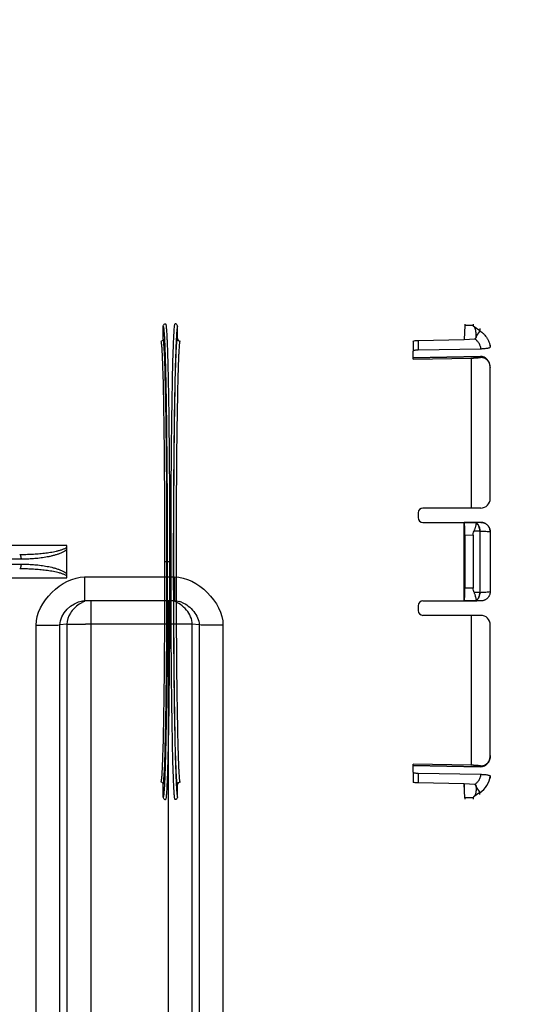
# Model space of a CAD drawing. Header units: millimetres. Extents: x 0 to 297, y 0 to 210.
# Tile 59 of 256: x 148.117 to 148.644, y 90.896 to 91.92. Entities that reach past the tile are written whole.
import ezdxf

# ---------------------------------------------------------------- set-up
doc = ezdxf.new("R2010")
doc.units = ezdxf.units.MM
doc.header["$LTSCALE"] = 16.335
doc.layers.get('0').update_dxf_attribs({"linetype": 'CONTINUOUS'})
doc.layers.add('01_GLOBAL', color=7, linetype='CONTINUOUS')
doc.layers.add('INTFCLR_144815', color=7, linetype='CONTINUOUS')

msp = doc.modelspace()

# ---------------------------------------------------------------- linework, layer by layer
at = {"color": 9, "linetype": 'Continuous'}
for p, q in [((148.1841, 91.3404), (148.1841, 91.3156)), ((148.1841, 91.3404), (148.2775, 91.3404)), ((148.2775, 91.3404), (148.2775, 91.3156)), ((148.1841, 91.315), (148.1812, 91.3137)), ((148.1904, 91.3156), (148.1904, 90.2412)), ((148.2712, 90.2412), (148.2712, 91.3156)), ((148.2798, 91.3155), (148.2826, 91.3149)), ((148.1337, 90.2433), (148.1337, 91.2904)), ((148.1656, 91.2912), (148.1585, 91.2906)), ((148.1585, 90.2439), (148.1585, 91.2906)), ((148.1656, 91.2912), (148.1656, 90.2435)), ((148.2712, 91.2915), (148.1904, 91.2915)), ((148.296, 90.2435), (148.296, 91.2912)), ((148.3031, 91.2906), (148.296, 91.2912)), ((148.3031, 91.2906), (148.3031, 90.2439)), ((148.3279, 91.2904), (148.3279, 90.2433))]:
    msp.add_line(p, q, dxfattribs=at)
at = {"color": 7, "linetype": 'Continuous'}
for p, q in [((148.1818, 91.3155), (148.1841, 91.3156)), ((148.2775, 91.3156), (148.1841, 91.3156)), ((148.2775, 91.3156), (148.2798, 91.3155))]:
    msp.add_line(p, q, dxfattribs=at)
msp.add_circle((148.2308, 92.1165), 1.9, dxfattribs=at)
at = {"color": 9, "linetype": 'Continuous'}
for centre, radius, start, end in [((148.2308, 92.1165), 1.8756, 182.9675, 267.0325), ((148.2308, 92.1165), 1.8756, 272.9675, 357.0325), ((148.194, 91.2888), 0.028, 117.3371, 123.7932), ((148.2761, 91.2922), 0.0236, 68.0993, 74.1592), ((148.1905, 89.6661), 1.6254, 90.0033, 90.192), ((148.2711, 89.6641), 1.6274, 89.8052, 89.9966)]:
    msp.add_arc(centre, radius, start, end, dxfattribs=at)
for points in [[(148.1337, 91.2904), (148.1337, 91.314), (148.1604, 91.3404), (148.1841, 91.3404)], [(148.2775, 91.3404), (148.3012, 91.3404), (148.3279, 91.314), (148.3279, 91.2904)], [(148.1585, 91.2906), (148.1585, 91.302), (148.1706, 91.314), (148.1818, 91.3155)]]:
    msp.add_open_spline(points, degree=3, dxfattribs=at)
for points, knots in [([(148.1784, 91.3121), (148.1748, 91.3097), (148.1688, 91.3036), (148.1656, 91.2953), (148.1656, 91.2912)], [0, 0, 0, 0, 0.518483, 1, 1, 1, 1]), ([(148.296, 91.2912), (148.296, 91.2966), (148.2908, 91.3072), (148.2815, 91.3139), (148.2762, 91.3155)], [0, 0, 0, 0, 0.49066, 1, 1, 1, 1]), ([(148.2849, 91.3141), (148.2898, 91.3121), (148.2983, 91.3056), (148.3031, 91.2956), (148.3031, 91.2906)], [0, 0, 0, 0, 0.515266, 1, 1, 1, 1]), ([(148.1337, 91.2904), (148.1391, 91.2904), (148.1473, 91.2905), (148.1556, 91.2903), (148.1585, 91.2906)], [0, 0, 0, 0, 0.645929, 1, 1, 1, 1]), ([(148.1656, 91.2912), (148.1678, 91.2914), (148.1743, 91.2913), (148.1807, 91.2915), (148.185, 91.2915)], [0, 0, 0, 0, 0.341627, 1, 1, 1, 1]), ([(148.296, 91.2912), (148.2938, 91.2914), (148.2874, 91.2913), (148.2809, 91.2915), (148.2767, 91.2915)], [0, 0, 0, 0, 0.341467, 1, 1, 1, 1]), ([(148.3279, 91.2904), (148.3226, 91.2904), (148.3143, 91.2905), (148.306, 91.2903), (148.3031, 91.2906)], [0, 0, 0, 0, 0.645929, 1, 1, 1, 1])]:
    msp.add_open_spline(points, degree=3, knots=knots, dxfattribs=at)
at = {"layer": '01_GLOBAL', "color": 7, "linetype": 'Continuous'}
msp.add_circle((148.2308, 92.1165), 1.925, dxfattribs=at)
at = {"layer": 'INTFCLR_144815', "color": 6, "linetype": 'Continuous'}
for p, q in [((148.2657, 91.5878), (148.2657, 91.6011)), ((148.2807, 91.5882), (148.2807, 91.6011)), ((148.5793, 91.6018), (148.5785, 91.5873)), ((148.5793, 91.6033), (148.5793, 91.6018)), ((148.5879, 91.6033), (148.5879, 91.6018)), ((148.5307, 91.5864), (148.5785, 91.5873)), ((148.5785, 91.5908), (148.5785, 91.5873)), ((148.5785, 91.5873), (148.5896, 91.5881)), ((148.5958, 91.5774), (148.5307, 91.5763)), ((148.6057, 91.5813), (148.6057, 91.5792)), ((148.5257, 91.5668), (148.5257, 91.5752)), ((148.5257, 91.5683), (148.5955, 91.5697)), ((148.5955, 91.5697), (148.5257, 91.5683)), ((148.5257, 91.5668), (148.5857, 91.568)), ((148.5857, 91.568), (148.5857, 91.4121)), ((148.6057, 91.4221), (148.6057, 91.5578)), ((148.5307, 91.4071), (148.5307, 91.4021)), ((148.5957, 91.4121), (148.5357, 91.4121)), ((148.5357, 91.3971), (148.5903, 91.3971)), ((148.5917, 91.3971), (148.5785, 91.397)), ((148.5785, 91.3156), (148.5785, 91.397)), ((148.5914, 91.3965), (148.5913, 91.3964)), ((148.5914, 91.3967), (148.5914, 91.3966)), ((148.5793, 91.3837), (148.5793, 91.3289)), ((148.5879, 91.3838), (148.5879, 91.3289)), ((148.6057, 91.3873), (148.6057, 91.3253)), ((148.1657, 91.3396), (148.1657, 91.3731)), ((148.5357, 91.3155), (148.5903, 91.3155)), ((148.5917, 91.3156), (148.5785, 91.3156)), ((148.5913, 91.3162), (148.5914, 91.3161)), ((148.5914, 91.316), (148.5914, 91.3158)), ((148.5307, 91.3105), (148.5307, 91.3055)), ((148.5957, 91.3005), (148.5357, 91.3005)), ((148.5857, 91.3005), (148.5857, 91.1447)), ((148.6057, 91.1548), (148.6057, 91.2905)), ((148.5257, 91.1374), (148.5257, 91.1459)), ((148.5857, 91.1447), (148.5257, 91.1459)), ((148.5955, 91.1429), (148.5257, 91.1443)), ((148.5257, 91.1443), (148.5955, 91.1429)), ((148.5307, 91.1364), (148.5958, 91.1352)), ((148.6057, 91.1335), (148.6057, 91.1313)), ((148.2657, 91.1116), (148.2657, 91.1248)), ((148.2807, 91.1116), (148.2807, 91.1245)), ((148.5785, 91.1254), (148.5307, 91.1262)), ((148.5785, 91.1254), (148.5785, 91.1218)), ((148.5793, 91.1109), (148.5785, 91.1254)), ((148.5896, 91.1246), (148.5785, 91.1254)), ((148.5793, 91.1109), (148.5793, 91.1093)), ((148.5879, 91.1109), (148.5879, 91.1093))]:
    msp.add_line(p, q, dxfattribs=at)
at = {"layer": 'INTFCLR_144815', "color": 9, "linetype": 'Continuous'}
for p, q in [((148.5879, 91.6018), (148.5793, 91.6018)), ((148.5949, 91.5965), (148.5888, 91.6006)), ((148.5949, 91.5986), (148.5949, 91.5965)), ((148.5949, 91.5965), (148.591, 91.5907)), ((148.5257, 91.5854), (148.5257, 91.5752)), ((148.5307, 91.5864), (148.5307, 91.5763)), ((148.5955, 91.5697), (148.5955, 91.5686)), ((148.6057, 91.5582), (148.6057, 91.5578)), ((148.5958, 91.3971), (148.5903, 91.3971)), ((148.5879, 91.3838), (148.5793, 91.3837)), ((148.5949, 91.3882), (148.5889, 91.3882)), ((148.5949, 91.3882), (148.5949, 91.3244)), ((148.1657, 91.3731), (147.8328, 91.3731)), ((148.118, 91.3588), (147.8311, 91.3588)), ((147.8311, 91.3538), (148.118, 91.3538)), ((148.2697, 91.3563), (148.2672, 91.3563)), ((148.2724, 91.3563), (148.2699, 91.3563)), ((147.8377, 91.3396), (148.1657, 91.3396)), ((148.5879, 91.3289), (148.5793, 91.3289)), ((148.5949, 91.3244), (148.5889, 91.3244)), ((148.5958, 91.3155), (148.5903, 91.3155)), ((148.6057, 91.1548), (148.6057, 91.1544)), ((148.5257, 91.1374), (148.5257, 91.1272)), ((148.5955, 91.144), (148.5955, 91.1429)), ((148.5307, 91.1364), (148.5307, 91.1262)), ((148.591, 91.1219), (148.5949, 91.1162)), ((148.5879, 91.1109), (148.5793, 91.1109)), ((148.5949, 91.1162), (148.5888, 91.112)), ((148.5949, 91.1141), (148.5949, 91.1162))]:
    msp.add_line(p, q, dxfattribs=at)
at = {"layer": 'INTFCLR_144815', "color": 6, "linetype": 'Continuous'}
for points in [[(148.5914, 91.3969), (148.5915, 91.3969), (148.5915, 91.3969), (148.5915, 91.3969), (148.5915, 91.397), (148.5915, 91.397), (148.5915, 91.397), (148.5915, 91.397), (148.5915, 91.397), (148.5915, 91.397), (148.5916, 91.3971), (148.5916, 91.3971), (148.5916, 91.3971), (148.5916, 91.3971), (148.5917, 91.3971), (148.5917, 91.3971)], [(148.5914, 91.3969), (148.5914, 91.3968), (148.5914, 91.3968)], [(148.5914, 91.3965), (148.5914, 91.3966), (148.5914, 91.3966), (148.5914, 91.3968)], [(148.5914, 91.316), (148.5914, 91.316), (148.5914, 91.3161), (148.5914, 91.3161)], [(148.5917, 91.3156), (148.5917, 91.3156), (148.5916, 91.3156), (148.5916, 91.3156), (148.5916, 91.3156), (148.5916, 91.3156), (148.5915, 91.3156), (148.5915, 91.3156), (148.5915, 91.3156), (148.5915, 91.3156), (148.5915, 91.3157), (148.5915, 91.3157), (148.5915, 91.3157), (148.5915, 91.3157), (148.5915, 91.3158), (148.5914, 91.3158)], [(148.5914, 91.3158), (148.5914, 91.3158), (148.5914, 91.3158)]]:
    msp.add_lwpolyline(points, dxfattribs=at)
for centre, radius, start, end in [((148.2832, 91.5882), 0.0025, 180.0409, 270.9679), ((148.4398, 93.8224), 2.2592, 273.7011, 273.9506), ((148.445, 93.7454), 2.182, 273.6967, 273.955), ((148.5957, 91.4221), 0.01, 270, 360), ((148.5357, 91.4071), 0.005, 90, 180), ((148.5357, 91.4021), 0.005, 180, 270), ((148.5904, 91.3761), 0.021, 86.3643, 90.0737), ((148.5357, 91.3105), 0.005, 90, 180), ((148.5904, 91.3365), 0.021, 269.9263, 273.6357), ((148.5357, 91.3055), 0.005, 180, 270), ((148.5957, 91.2905), 0.01, 0, 90), ((148.4398, 88.8902), 2.2592, 86.0494, 86.2989), ((148.445, 88.9673), 2.182, 86.045, 86.3033), ((148.2832, 91.1245), 0.0025, 89.0308, 179.9594)]:
    msp.add_arc(centre, radius, start, end, dxfattribs=at)
at = {"layer": 'INTFCLR_144815', "color": 9, "linetype": 'Continuous'}
msp.add_arc((148.5808, 91.1369), 0.0251, 304.0767, 352.0917, dxfattribs=at)
at = {"layer": 'INTFCLR_144815', "color": 6, "linetype": 'Continuous'}
for points, knots in [([(148.2657, 91.6011), (148.2657, 91.6015), (148.2659, 91.6023), (148.2667, 91.6033), (148.2677, 91.6036), (148.2682, 91.6036)], [0, 0, 0, 0, 0.296858, 0.625006, 1, 1, 1, 1]), ([(148.2807, 91.6011), (148.2807, 91.6015), (148.2805, 91.6023), (148.2796, 91.6033), (148.2786, 91.6036), (148.2782, 91.6036)], [0, 0, 0, 0, 0.297349, 0.62528, 1, 1, 1, 1]), ([(148.591, 91.5907), (148.591, 91.5912), (148.591, 91.592), (148.591, 91.5932), (148.5909, 91.5945), (148.5908, 91.5956), (148.5906, 91.597), (148.5901, 91.5988), (148.5894, 91.6001), (148.5888, 91.6006)], [0, 0, 0, 0, 0.11913, 0.242117, 0.361433, 0.47487, 0.581134, 0.769955, 1, 1, 1, 1]), ([(148.2657, 91.5878), (148.2657, 91.5875), (148.2655, 91.5867), (148.2646, 91.5857), (148.2637, 91.5854), (148.2632, 91.5853)], [0, 0, 0, 0, 0.303212, 0.596152, 1, 1, 1, 1]), ([(148.591, 91.5907), (148.591, 91.5903), (148.5909, 91.5894), (148.5903, 91.5881), (148.5896, 91.5881)], [0, 0, 0, 0, 0.381012, 1, 1, 1, 1]), ([(148.5896, 91.5881), (148.59, 91.5881), (148.591, 91.5889), (148.5909, 91.5901), (148.591, 91.5907)], [0, 0, 0, 0, 0.362435, 1, 1, 1, 1]), ([(148.5257, 91.5854), (148.5257, 91.5858), (148.527, 91.5861), (148.528, 91.5863), (148.5294, 91.5864), (148.5302, 91.5864), (148.5307, 91.5864)], [0, 0, 0, 0, 0.23338, 0.521138, 0.753305, 1, 1, 1, 1]), ([(148.6057, 91.5792), (148.6057, 91.5788), (148.6046, 91.5785), (148.6034, 91.5782), (148.6018, 91.5779), (148.6, 91.5777), (148.5983, 91.5775), (148.5969, 91.5775), (148.5962, 91.5774), (148.5958, 91.5774)], [0, 0, 0, 0, 0.116417, 0.236857, 0.393428, 0.578653, 0.784006, 0.891261, 1, 1, 1, 1]), ([(148.5307, 91.5763), (148.5302, 91.5763), (148.5294, 91.5762), (148.528, 91.5761), (148.5269, 91.5759), (148.5257, 91.5756), (148.5257, 91.5752)], [0, 0, 0, 0, 0.246331, 0.477581, 0.764501, 1, 1, 1, 1]), ([(148.6057, 91.5582), (148.6057, 91.5589), (148.6056, 91.56), (148.6052, 91.5616), (148.6048, 91.563), (148.6042, 91.5642), (148.6036, 91.5652), (148.6028, 91.5662), (148.6019, 91.5672), (148.6007, 91.5681), (148.5996, 91.5688), (148.5984, 91.5693), (148.5971, 91.5696), (148.5961, 91.5697), (148.5955, 91.5697)], [0, 0, 0, 0, 0.113853, 0.20283, 0.287148, 0.367052, 0.430499, 0.498684, 0.586879, 0.674955, 0.753252, 0.824877, 0.890432, 1, 1, 1, 1]), ([(148.6057, 91.5578), (148.6057, 91.5585), (148.6056, 91.5597), (148.6052, 91.5614), (148.6046, 91.5629), (148.6039, 91.5641), (148.6031, 91.5652), (148.6023, 91.5662), (148.6013, 91.567), (148.6003, 91.5676), (148.5992, 91.5681), (148.5981, 91.5684), (148.5968, 91.5686), (148.5959, 91.5686), (148.5955, 91.5686)], [0, 0, 0, 0, 0.113886, 0.221165, 0.31756, 0.401306, 0.472638, 0.559862, 0.629399, 0.704531, 0.769136, 0.846832, 0.915602, 1, 1, 1, 1]), ([(148.5793, 91.3837), (148.5793, 91.3842), (148.5793, 91.3852), (148.5793, 91.3867), (148.5793, 91.3881), (148.5793, 91.3895), (148.5792, 91.3908), (148.5792, 91.392), (148.5791, 91.3934), (148.5788, 91.3949), (148.5791, 91.3968), (148.5785, 91.397)], [0, 0, 0, 0, 0.112917, 0.223407, 0.330198, 0.432337, 0.52874, 0.618354, 0.700187, 0.837642, 1, 1, 1, 1]), ([(148.5889, 91.3882), (148.5891, 91.3886), (148.5894, 91.3894), (148.5898, 91.3906), (148.5902, 91.3917), (148.5906, 91.393), (148.591, 91.3945), (148.5912, 91.3958), (148.5913, 91.3964)], [0, 0, 0, 0, 0.152915, 0.298873, 0.436385, 0.56416, 0.761551, 1, 1, 1, 1]), ([(148.6057, 91.3873), (148.6057, 91.3877), (148.6056, 91.3884), (148.6054, 91.3895), (148.6051, 91.3906), (148.6047, 91.3916), (148.6042, 91.3926), (148.6035, 91.3935), (148.6028, 91.3943), (148.602, 91.395), (148.6011, 91.3957), (148.6001, 91.3962), (148.5991, 91.3966), (148.598, 91.3969), (148.5969, 91.3971), (148.5962, 91.3971), (148.5958, 91.3971)], [0, 0, 0, 0, 0.07197, 0.143873, 0.215652, 0.287247, 0.358702, 0.43002, 0.501311, 0.572477, 0.643609, 0.714724, 0.785914, 0.857153, 0.928495, 1, 1, 1, 1]), ([(148.5958, 91.3971), (148.5962, 91.3971), (148.5969, 91.3971), (148.598, 91.3969), (148.5991, 91.3966), (148.6001, 91.3962), (148.6011, 91.3957), (148.602, 91.395), (148.6028, 91.3943), (148.6035, 91.3935), (148.6042, 91.3926), (148.6047, 91.3916), (148.6051, 91.3906), (148.6054, 91.3895), (148.6056, 91.3884), (148.6057, 91.3877), (148.6057, 91.3873)], [0, 0, 0, 0, 0.071734, 0.143316, 0.214699, 0.285905, 0.356993, 0.428093, 0.499205, 0.570416, 0.641648, 0.71305, 0.784613, 0.856317, 0.928109, 1, 1, 1, 1]), ([(148.5879, 91.3838), (148.5879, 91.3843), (148.588, 91.3859), (148.5885, 91.3874), (148.5889, 91.3882)], [0, 0, 0, 0, 0.389845, 1, 1, 1, 1]), ([(148.5785, 91.3156), (148.5789, 91.3158), (148.5788, 91.3172), (148.5791, 91.3187), (148.5791, 91.3204), (148.5792, 91.3219), (148.5793, 91.3232), (148.5793, 91.3245), (148.5793, 91.326), (148.5793, 91.3274), (148.5793, 91.3284), (148.5793, 91.3289)], [0, 0, 0, 0, 0.108474, 0.226473, 0.381581, 0.471155, 0.567602, 0.66976, 0.776607, 0.887115, 1, 1, 1, 1]), ([(148.5889, 91.3244), (148.5886, 91.325), (148.5881, 91.3265), (148.5879, 91.328), (148.5879, 91.3289)], [0, 0, 0, 0, 0.415984, 1, 1, 1, 1]), ([(148.5913, 91.3162), (148.5912, 91.3167), (148.5911, 91.3176), (148.5907, 91.3192), (148.5903, 91.3207), (148.5898, 91.3221), (148.5894, 91.3233), (148.5891, 91.324), (148.5889, 91.3244)], [0, 0, 0, 0, 0.171353, 0.32821, 0.566337, 0.702862, 0.84782, 1, 1, 1, 1]), ([(148.6057, 91.3253), (148.6057, 91.325), (148.6056, 91.3242), (148.6054, 91.3231), (148.6051, 91.3221), (148.6047, 91.321), (148.6042, 91.3201), (148.6035, 91.3192), (148.6028, 91.3183), (148.602, 91.3176), (148.6011, 91.317), (148.6001, 91.3165), (148.5991, 91.316), (148.598, 91.3157), (148.5969, 91.3156), (148.5962, 91.3155), (148.5958, 91.3155)], [0, 0, 0, 0, 0.07197, 0.143873, 0.215652, 0.287247, 0.358702, 0.43002, 0.501311, 0.572477, 0.643609, 0.714724, 0.785914, 0.857153, 0.928495, 1, 1, 1, 1]), ([(148.5955, 91.144), (148.5958, 91.144), (148.5966, 91.144), (148.5978, 91.1442), (148.599, 91.1445), (148.6002, 91.145), (148.6013, 91.1457), (148.6023, 91.1465), (148.6031, 91.1474), (148.6039, 91.1485), (148.6046, 91.1497), (148.6052, 91.1512), (148.6056, 91.1529), (148.6057, 91.1542), (148.6057, 91.1548)], [0, 0, 0, 0, 0.065109, 0.136802, 0.215369, 0.295356, 0.370485, 0.440036, 0.527396, 0.59879, 0.682594, 0.779038, 0.886222, 1, 1, 1, 1]), ([(148.6057, 91.1544), (148.6057, 91.1537), (148.6056, 91.1523), (148.605, 91.1503), (148.6042, 91.1485), (148.6032, 91.1469), (148.6021, 91.1457), (148.6011, 91.1448), (148.6001, 91.1441), (148.599, 91.1436), (148.5979, 91.1432), (148.5967, 91.143), (148.5959, 91.1429), (148.5955, 91.1429)], [0, 0, 0, 0, 0.119723, 0.243265, 0.365447, 0.478384, 0.57156, 0.648204, 0.712762, 0.792216, 0.85502, 0.920396, 1, 1, 1, 1]), ([(148.5257, 91.1374), (148.5257, 91.137), (148.5269, 91.1368), (148.5281, 91.1365), (148.5294, 91.1364), (148.5302, 91.1364), (148.5307, 91.1364)], [0, 0, 0, 0, 0.235606, 0.522898, 0.754291, 1, 1, 1, 1]), ([(148.2657, 91.1248), (148.2657, 91.1252), (148.2655, 91.126), (148.2646, 91.127), (148.2637, 91.1273), (148.2632, 91.1273)], [0, 0, 0, 0, 0.303212, 0.596152, 1, 1, 1, 1]), ([(148.5307, 91.1262), (148.5302, 91.1262), (148.5294, 91.1263), (148.528, 91.1264), (148.527, 91.1266), (148.5257, 91.1268), (148.5257, 91.1272)], [0, 0, 0, 0, 0.247286, 0.479305, 0.766721, 1, 1, 1, 1]), ([(148.5958, 91.1352), (148.5962, 91.1352), (148.5969, 91.1352), (148.598, 91.1351), (148.5994, 91.135), (148.601, 91.1349), (148.6027, 91.1346), (148.6041, 91.1342), (148.6057, 91.134), (148.6057, 91.1335)], [0, 0, 0, 0, 0.109255, 0.217027, 0.321973, 0.518614, 0.69056, 0.829828, 1, 1, 1, 1]), ([(148.591, 91.1219), (148.591, 91.1215), (148.591, 91.1207), (148.591, 91.1194), (148.5909, 91.1182), (148.5908, 91.117), (148.5906, 91.1156), (148.5901, 91.1139), (148.5894, 91.1126), (148.5888, 91.112)], [0, 0, 0, 0, 0.11913, 0.242117, 0.361433, 0.47487, 0.581134, 0.769955, 1, 1, 1, 1]), ([(148.5896, 91.1246), (148.59, 91.1246), (148.591, 91.1238), (148.5909, 91.1226), (148.591, 91.1219)], [0, 0, 0, 0, 0.362435, 1, 1, 1, 1]), ([(148.591, 91.1219), (148.591, 91.1223), (148.5909, 91.1233), (148.5903, 91.1246), (148.5896, 91.1246)], [0, 0, 0, 0, 0.381012, 1, 1, 1, 1]), ([(148.2657, 91.1116), (148.2657, 91.1112), (148.2659, 91.1104), (148.2667, 91.1093), (148.2677, 91.1091), (148.2682, 91.1091)], [0, 0, 0, 0, 0.296858, 0.625006, 1, 1, 1, 1]), ([(148.2807, 91.1116), (148.2807, 91.1112), (148.2805, 91.1104), (148.2796, 91.1093), (148.2786, 91.1091), (148.2782, 91.1091)], [0, 0, 0, 0, 0.297349, 0.625279, 1, 1, 1, 1])]:
    msp.add_open_spline(points, degree=3, knots=knots, dxfattribs=at)
at = {"layer": 'INTFCLR_144815', "color": 9, "linetype": 'Continuous'}
for points, knots in [([(148.2657, 91.6011), (148.2658, 91.6011), (148.2659, 91.6006), (148.2661, 91.5999), (148.2663, 91.5985), (148.2665, 91.5966), (148.2667, 91.594), (148.2669, 91.5909), (148.2671, 91.5872), (148.2674, 91.5812), (148.2677, 91.5722), (148.268, 91.56), (148.2684, 91.5457), (148.2687, 91.5297), (148.269, 91.5119), (148.2692, 91.4926), (148.2694, 91.472), (148.2696, 91.4502), (148.2698, 91.4276), (148.2699, 91.4042), (148.2699, 91.3804), (148.2699, 91.3644), (148.2699, 91.3563)], [0, 0, 0, 0, 0.00137, 0.004773, 0.010338, 0.018073, 0.028522, 0.041332, 0.056475, 0.073915, 0.115513, 0.165726, 0.224065, 0.289965, 0.362783, 0.44181, 0.526277, 0.61536, 0.708191, 0.803866, 0.901453, 1, 1, 1, 1]), ([(148.2682, 91.6036), (148.2683, 91.6036), (148.2684, 91.6031), (148.2686, 91.6024), (148.2688, 91.6009), (148.269, 91.599), (148.2692, 91.5965), (148.2694, 91.5933), (148.2696, 91.5896), (148.2699, 91.5835), (148.2702, 91.5744), (148.2705, 91.5621), (148.2709, 91.5477), (148.2712, 91.5314), (148.2715, 91.5135), (148.2717, 91.494), (148.2719, 91.4732), (148.2721, 91.4512), (148.2723, 91.4283), (148.2724, 91.4047), (148.2724, 91.3806), (148.2724, 91.3645), (148.2724, 91.3563)], [0, 0, 0, 0, 0.001369, 0.004773, 0.010334, 0.018062, 0.02851, 0.04132, 0.056463, 0.073902, 0.115501, 0.165714, 0.224054, 0.289954, 0.362773, 0.441801, 0.526269, 0.615354, 0.708186, 0.803863, 0.901451, 1, 1, 1, 1]), ([(148.2782, 91.1091), (148.2781, 91.1091), (148.2779, 91.1095), (148.2777, 91.1102), (148.2776, 91.1115), (148.2774, 91.1133), (148.2772, 91.1157), (148.277, 91.1188), (148.2768, 91.1225), (148.2765, 91.1285), (148.2762, 91.1375), (148.2758, 91.1498), (148.2755, 91.1642), (148.2752, 91.1804), (148.2749, 91.1984), (148.2746, 91.2179), (148.2744, 91.2389), (148.2742, 91.2609), (148.2741, 91.2839), (148.274, 91.3077), (148.2739, 91.3319), (148.2739, 91.3563), (148.2739, 91.3808), (148.274, 91.405), (148.2741, 91.4287), (148.2742, 91.4517), (148.2744, 91.4738), (148.2746, 91.4947), (148.2749, 91.5143), (148.2752, 91.5322), (148.2755, 91.5485), (148.2758, 91.5629), (148.2762, 91.5752), (148.2765, 91.5841), (148.2768, 91.5902), (148.277, 91.5938), (148.2772, 91.5969), (148.2774, 91.5994), (148.2776, 91.6012), (148.2777, 91.6025), (148.2779, 91.6031), (148.2781, 91.6036), (148.2782, 91.6036)], [0, 0, 0, 0, 0.000636, 0.002196, 0.004741, 0.008276, 0.013336, 0.019592, 0.027031, 0.035635, 0.056253, 0.081245, 0.110364, 0.143325, 0.179803, 0.219439, 0.261841, 0.306591, 0.353249, 0.401355, 0.450433, 0.5, 0.549567, 0.598645, 0.646751, 0.693409, 0.738159, 0.780561, 0.820197, 0.856675, 0.889636, 0.918755, 0.943747, 0.964365, 0.972969, 0.980408, 0.986664, 0.991724, 0.995259, 0.997804, 0.999364, 1, 1, 1, 1]), ([(148.2807, 91.6011), (148.2806, 91.6011), (148.2804, 91.6006), (148.2802, 91.6), (148.2801, 91.5987), (148.2799, 91.5969), (148.2797, 91.5945), (148.2795, 91.5914), (148.2793, 91.5878), (148.279, 91.5818), (148.2787, 91.573), (148.2783, 91.5608), (148.278, 91.5466), (148.2777, 91.5305), (148.2774, 91.5127), (148.2771, 91.4933), (148.2769, 91.4726), (148.2767, 91.4508), (148.2766, 91.428), (148.2765, 91.4045), (148.2764, 91.3805), (148.2764, 91.3563), (148.2764, 91.3321), (148.2765, 91.3082), (148.2766, 91.2847), (148.2767, 91.2619), (148.2769, 91.24), (148.2771, 91.2193), (148.2774, 91.2), (148.2777, 91.1822), (148.278, 91.1661), (148.2783, 91.1519), (148.2787, 91.1397), (148.279, 91.1308), (148.2793, 91.1249), (148.2795, 91.1212), (148.2797, 91.1182), (148.2799, 91.1157), (148.2801, 91.114), (148.2802, 91.1127), (148.2804, 91.112), (148.2806, 91.1116), (148.2807, 91.1116)], [0, 0, 0, 0, 0.000636, 0.002196, 0.004743, 0.008282, 0.013342, 0.019598, 0.027037, 0.035641, 0.056259, 0.081251, 0.11037, 0.143331, 0.179808, 0.219443, 0.261844, 0.306594, 0.353252, 0.401356, 0.450434, 0.5, 0.549566, 0.598644, 0.646748, 0.693406, 0.738156, 0.780557, 0.820192, 0.85667, 0.88963, 0.918749, 0.943741, 0.964359, 0.972963, 0.980402, 0.986658, 0.991718, 0.995257, 0.997804, 0.999364, 1, 1, 1, 1]), ([(148.2697, 91.3563), (148.2697, 91.3639), (148.2697, 91.3791), (148.2696, 91.4016), (148.2695, 91.4237), (148.2694, 91.4452), (148.2692, 91.4657), (148.269, 91.4852), (148.2688, 91.5035), (148.2685, 91.5203), (148.2682, 91.5355), (148.2679, 91.549), (148.2676, 91.5606), (148.2673, 91.569), (148.267, 91.5747), (148.2668, 91.5782), (148.2666, 91.5812), (148.2664, 91.5836), (148.2663, 91.5854), (148.2661, 91.5867), (148.2659, 91.5874), (148.2658, 91.5878), (148.2657, 91.5878)], [0, 0, 0, 0, 0.098555, 0.196149, 0.291832, 0.38467, 0.473759, 0.55823, 0.637261, 0.71008, 0.77598, 0.834319, 0.884528, 0.926122, 0.943559, 0.958698, 0.971504, 0.981949, 0.989672, 0.99523, 0.99863, 1, 1, 1, 1]), ([(148.2807, 91.1245), (148.2806, 91.1245), (148.2804, 91.1249), (148.2803, 91.1255), (148.2801, 91.1267), (148.2799, 91.1284), (148.2797, 91.1307), (148.2795, 91.1336), (148.2793, 91.1371), (148.2791, 91.1427), (148.2788, 91.1511), (148.2784, 91.1627), (148.2781, 91.1762), (148.2778, 91.1914), (148.2775, 91.2083), (148.2773, 91.2266), (148.2771, 91.2462), (148.2769, 91.2669), (148.2768, 91.2885), (148.2767, 91.3107), (148.2766, 91.3334), (148.2766, 91.3563), (148.2766, 91.3792), (148.2767, 91.4019), (148.2768, 91.4242), (148.2769, 91.4458), (148.2771, 91.4664), (148.2773, 91.4861), (148.2775, 91.5044), (148.2778, 91.5213), (148.2781, 91.5365), (148.2784, 91.55), (148.2788, 91.5615), (148.2791, 91.5699), (148.2793, 91.5756), (148.2795, 91.579), (148.2797, 91.5819), (148.2799, 91.5842), (148.2801, 91.5859), (148.2803, 91.5871), (148.2804, 91.5878), (148.2806, 91.5882), (148.2807, 91.5882)], [0, 0, 0, 0, 0.000647, 0.002217, 0.004772, 0.008316, 0.013384, 0.019649, 0.027095, 0.035705, 0.056333, 0.08133, 0.110453, 0.143413, 0.179887, 0.219516, 0.261909, 0.306649, 0.353294, 0.401385, 0.450449, 0.5, 0.549551, 0.598615, 0.646706, 0.693351, 0.738091, 0.780484, 0.820113, 0.856587, 0.889547, 0.91867, 0.943667, 0.964295, 0.972905, 0.980351, 0.986616, 0.991684, 0.995228, 0.997783, 0.999353, 1, 1, 1, 1]), ([(148.5896, 91.5881), (148.59, 91.5878), (148.5905, 91.5874), (148.5912, 91.5867), (148.5924, 91.5855), (148.5934, 91.5842), (148.5942, 91.5827), (148.5947, 91.5817), (148.5951, 91.5807), (148.5954, 91.5796), (148.5956, 91.5788), (148.5957, 91.578), (148.5958, 91.5776), (148.5958, 91.5774)], [0, 0, 0, 0, 0.100061, 0.165846, 0.231631, 0.494773, 0.560559, 0.626344, 0.757915, 0.823701, 0.889486, 0.968858, 1, 1, 1, 1]), ([(148.5949, 91.5965), (148.5956, 91.596), (148.5967, 91.5951), (148.5981, 91.5939), (148.6001, 91.592), (148.6017, 91.5897), (148.6031, 91.5873), (148.6039, 91.5857), (148.6046, 91.5839), (148.6051, 91.5822), (148.6054, 91.5807), (148.6056, 91.5797), (148.6057, 91.5792)], [0, 0, 0, 0, 0.131466, 0.197739, 0.263741, 0.525492, 0.591589, 0.657638, 0.789416, 0.855496, 0.921181, 1, 1, 1, 1]), ([(148.2632, 91.5853), (148.2633, 91.5853), (148.2635, 91.5849), (148.2636, 91.5842), (148.2638, 91.5829), (148.264, 91.5811), (148.2642, 91.5788), (148.2644, 91.5758), (148.2646, 91.5724), (148.2648, 91.5667), (148.2651, 91.5584), (148.2655, 91.5469), (148.2658, 91.5336), (148.2661, 91.5185), (148.2663, 91.5019), (148.2666, 91.4838), (148.2668, 91.4645), (148.2669, 91.4442), (148.2671, 91.423), (148.2672, 91.4011), (148.2672, 91.3788), (148.2672, 91.3639), (148.2672, 91.3563)], [0, 0, 0, 0, 0.00137, 0.004771, 0.010331, 0.018062, 0.028507, 0.041313, 0.056453, 0.07389, 0.115483, 0.165692, 0.22403, 0.289929, 0.362748, 0.441777, 0.526248, 0.615335, 0.708172, 0.803853, 0.901446, 1, 1, 1, 1]), ([(148.2832, 91.5857), (148.2831, 91.5857), (148.283, 91.5853), (148.2828, 91.5846), (148.2826, 91.5834), (148.2825, 91.5818), (148.2823, 91.5795), (148.2821, 91.5766), (148.2819, 91.5732), (148.2816, 91.5676), (148.2813, 91.5593), (148.281, 91.5479), (148.2807, 91.5346), (148.2804, 91.5195), (148.2801, 91.5028), (148.2798, 91.4847), (148.2796, 91.4653), (148.2795, 91.4448), (148.2793, 91.4234), (148.2792, 91.4014), (148.2792, 91.379), (148.2792, 91.3563), (148.2792, 91.3337), (148.2792, 91.3112), (148.2793, 91.2892), (148.2795, 91.2679), (148.2796, 91.2474), (148.2798, 91.228), (148.2801, 91.2099), (148.2804, 91.1932), (148.2807, 91.1781), (148.281, 91.1648), (148.2813, 91.1533), (148.2816, 91.145), (148.2819, 91.1394), (148.2821, 91.136), (148.2823, 91.1332), (148.2825, 91.1309), (148.2826, 91.1292), (148.2828, 91.128), (148.283, 91.1274), (148.2831, 91.127), (148.2832, 91.127)], [0, 0, 0, 0, 0.000647, 0.002218, 0.004774, 0.008322, 0.013391, 0.019655, 0.027102, 0.035712, 0.05634, 0.081337, 0.110459, 0.143419, 0.179893, 0.219522, 0.261914, 0.306653, 0.353297, 0.401387, 0.45045, 0.5, 0.54955, 0.598613, 0.646703, 0.693347, 0.738086, 0.780478, 0.820107, 0.856581, 0.889541, 0.918663, 0.94366, 0.964288, 0.972898, 0.980345, 0.986609, 0.991678, 0.995226, 0.997782, 0.999353, 1, 1, 1, 1]), ([(148.5913, 91.3964), (148.5917, 91.3962), (148.5923, 91.3957), (148.5931, 91.3946), (148.5938, 91.3932), (148.5944, 91.3916), (148.5947, 91.3899), (148.5948, 91.3888), (148.5949, 91.3882)], [0, 0, 0, 0, 0.120339, 0.274719, 0.446013, 0.628802, 0.815896, 1, 1, 1, 1]), ([(148.5949, 91.3882), (148.5948, 91.3891), (148.5946, 91.3908), (148.5939, 91.3931), (148.5928, 91.3951), (148.5919, 91.3961), (148.5913, 91.3964)], [0, 0, 0, 0, 0.288565, 0.557416, 0.795998, 1, 1, 1, 1]), ([(148.5949, 91.3882), (148.5955, 91.3882), (148.598, 91.3881), (148.6009, 91.388), (148.6039, 91.3877), (148.605, 91.3876), (148.6057, 91.3873)], [0, 0, 0, 0, 0.162051, 0.694363, 0.813103, 1, 1, 1, 1]), ([(148.1166, 91.3638), (148.1188, 91.3638), (148.123, 91.3639), (148.1295, 91.3641), (148.1359, 91.3645), (148.1412, 91.3651), (148.1454, 91.3656), (148.1485, 91.3661), (148.1517, 91.3666), (148.1547, 91.3672), (148.1573, 91.3679), (148.1593, 91.3685), (148.1607, 91.3689), (148.1621, 91.3695), (148.1638, 91.3702), (148.165, 91.3709), (148.1657, 91.3714)], [0, 0, 0, 0, 0.128441, 0.256537, 0.384363, 0.512002, 0.575792, 0.639391, 0.702578, 0.765324, 0.827601, 0.858564, 0.88922, 0.919291, 0.948708, 1, 1, 1, 1]), ([(148.1166, 91.3638), (148.1168, 91.3638), (148.1173, 91.3633), (148.1178, 91.3616), (148.118, 91.36), (148.118, 91.3588)], [0, 0, 0, 0, 0.11303, 0.337181, 1, 1, 1, 1]), ([(148.1657, 91.3688), (148.165, 91.3683), (148.1638, 91.3675), (148.1621, 91.3665), (148.1607, 91.3658), (148.1587, 91.3649), (148.1562, 91.364), (148.1531, 91.363), (148.15, 91.3622), (148.1468, 91.3615), (148.1426, 91.3607), (148.1372, 91.3599), (148.1308, 91.3593), (148.1244, 91.3589), (148.1201, 91.3588), (148.118, 91.3588)], [0, 0, 0, 0, 0.05248, 0.085357, 0.118372, 0.151353, 0.216923, 0.282299, 0.347675, 0.413155, 0.478593, 0.609033, 0.739247, 0.869503, 1, 1, 1, 1]), ([(148.118, 91.3538), (148.118, 91.3526), (148.1178, 91.351), (148.1173, 91.3493), (148.1168, 91.3488), (148.1166, 91.3488)], [0, 0, 0, 0, 0.662818, 0.886969, 1, 1, 1, 1]), ([(148.118, 91.3538), (148.1201, 91.3538), (148.1244, 91.3537), (148.1308, 91.3534), (148.1372, 91.3527), (148.1436, 91.3518), (148.1489, 91.3507), (148.1531, 91.3497), (148.1561, 91.3487), (148.1592, 91.3476), (148.1616, 91.3464), (148.1638, 91.3452), (148.165, 91.3444), (148.1657, 91.3438)], [0, 0, 0, 0, 0.130446, 0.260593, 0.390637, 0.520835, 0.65161, 0.717157, 0.78255, 0.847943, 0.913681, 0.946928, 1, 1, 1, 1]), ([(148.2672, 91.3563), (148.2672, 91.3488), (148.2672, 91.3338), (148.2672, 91.3115), (148.2671, 91.2897), (148.2669, 91.2685), (148.2668, 91.2481), (148.2666, 91.2288), (148.2663, 91.2108), (148.2661, 91.1941), (148.2658, 91.1791), (148.2655, 91.1657), (148.2651, 91.1543), (148.2648, 91.1459), (148.2646, 91.1403), (148.2644, 91.1368), (148.2642, 91.1339), (148.264, 91.1315), (148.2638, 91.1297), (148.2636, 91.1284), (148.2635, 91.1278), (148.2633, 91.1273), (148.2632, 91.1273)], [0, 0, 0, 0, 0.098554, 0.196147, 0.291828, 0.384665, 0.473752, 0.558223, 0.637252, 0.710071, 0.77597, 0.834308, 0.884517, 0.92611, 0.943547, 0.958687, 0.971493, 0.981938, 0.989669, 0.995229, 0.99863, 1, 1, 1, 1]), ([(148.2699, 91.3563), (148.2699, 91.3483), (148.2699, 91.3323), (148.2699, 91.3084), (148.2698, 91.2851), (148.2696, 91.2624), (148.2694, 91.2407), (148.2692, 91.2201), (148.269, 91.2008), (148.2687, 91.183), (148.2684, 91.1669), (148.268, 91.1527), (148.2677, 91.1404), (148.2674, 91.1315), (148.2671, 91.1254), (148.2669, 91.1217), (148.2667, 91.1186), (148.2665, 91.1161), (148.2663, 91.1142), (148.2661, 91.1128), (148.2659, 91.1121), (148.2658, 91.1116), (148.2657, 91.1116)], [0, 0, 0, 0, 0.098547, 0.196134, 0.291809, 0.38464, 0.473723, 0.55819, 0.637217, 0.710035, 0.775935, 0.834274, 0.884487, 0.926085, 0.943525, 0.958668, 0.971478, 0.981927, 0.989662, 0.995227, 0.99863, 1, 1, 1, 1]), ([(148.2657, 91.1248), (148.2658, 91.1248), (148.2659, 91.1253), (148.2661, 91.1259), (148.2663, 91.1273), (148.2664, 91.1291), (148.2666, 91.1315), (148.2668, 91.1344), (148.267, 91.1379), (148.2673, 91.1436), (148.2676, 91.1521), (148.2679, 91.1637), (148.2682, 91.1771), (148.2685, 91.1924), (148.2688, 91.2092), (148.269, 91.2274), (148.2692, 91.2469), (148.2694, 91.2675), (148.2695, 91.2889), (148.2696, 91.311), (148.2697, 91.3336), (148.2697, 91.3487), (148.2697, 91.3563)], [0, 0, 0, 0, 0.00137, 0.00477, 0.010328, 0.018051, 0.028496, 0.041302, 0.056441, 0.073878, 0.115472, 0.165681, 0.22402, 0.28992, 0.362739, 0.44177, 0.526241, 0.61533, 0.708168, 0.803851, 0.901445, 1, 1, 1, 1]), ([(148.2724, 91.3563), (148.2724, 91.3482), (148.2724, 91.332), (148.2724, 91.308), (148.2723, 91.2844), (148.2721, 91.2615), (148.2719, 91.2395), (148.2717, 91.2187), (148.2715, 91.1992), (148.2712, 91.1812), (148.2709, 91.165), (148.2705, 91.1506), (148.2702, 91.1382), (148.2699, 91.1292), (148.2696, 91.1231), (148.2694, 91.1193), (148.2692, 91.1162), (148.269, 91.1136), (148.2688, 91.1117), (148.2686, 91.1103), (148.2684, 91.1096), (148.2683, 91.1091), (148.2682, 91.1091)], [0, 0, 0, 0, 0.098549, 0.196137, 0.291813, 0.384646, 0.473731, 0.558198, 0.637227, 0.710046, 0.775946, 0.834286, 0.884499, 0.926098, 0.943537, 0.95868, 0.97149, 0.981938, 0.989666, 0.995227, 0.998631, 1, 1, 1, 1]), ([(148.1657, 91.3412), (148.1654, 91.3414), (148.1647, 91.3419), (148.1635, 91.3426), (148.1621, 91.3432), (148.1602, 91.3439), (148.1577, 91.3447), (148.1547, 91.3454), (148.1516, 91.346), (148.1475, 91.3468), (148.1422, 91.3475), (148.1358, 91.3481), (148.1295, 91.3485), (148.123, 91.3488), (148.1188, 91.3488), (148.1166, 91.3488)], [0, 0, 0, 0, 0.022619, 0.051519, 0.081324, 0.111743, 0.173138, 0.235248, 0.298009, 0.361358, 0.48861, 0.616, 0.743645, 0.871623, 1, 1, 1, 1]), ([(148.5949, 91.3244), (148.5948, 91.3235), (148.5946, 91.3218), (148.5939, 91.3195), (148.5928, 91.3176), (148.5919, 91.3166), (148.5913, 91.3162)], [0, 0, 0, 0, 0.288565, 0.557416, 0.795998, 1, 1, 1, 1]), ([(148.5913, 91.3162), (148.5917, 91.3164), (148.5923, 91.317), (148.5931, 91.3181), (148.5938, 91.3195), (148.5944, 91.3211), (148.5947, 91.3227), (148.5948, 91.3239), (148.5949, 91.3244)], [0, 0, 0, 0, 0.120339, 0.274719, 0.446013, 0.628802, 0.815896, 1, 1, 1, 1]), ([(148.5949, 91.3244), (148.5955, 91.3244), (148.598, 91.3245), (148.6009, 91.3247), (148.6039, 91.325), (148.605, 91.3251), (148.6057, 91.3253)], [0, 0, 0, 0, 0.162051, 0.694363, 0.813103, 1, 1, 1, 1]), ([(148.5958, 91.1352), (148.5958, 91.1351), (148.5957, 91.1346), (148.5956, 91.1339), (148.5954, 91.133), (148.5949, 91.1314), (148.5943, 91.1299), (148.5934, 91.1285), (148.5927, 91.1276), (148.5916, 91.1262), (148.5904, 91.1252), (148.5896, 91.1246)], [0, 0, 0, 0, 0.03081, 0.110484, 0.176241, 0.241997, 0.505024, 0.57078, 0.636537, 0.76805, 1, 1, 1, 1])]:
    msp.add_open_spline(points, degree=3, knots=knots, dxfattribs=at)
at = {"layer": 'INTFCLR_144815', "color": 6, "linetype": 'Continuous'}
for points in [[(148.5879, 91.6018), (148.5879, 91.6013), (148.5885, 91.601), (148.5888, 91.6006)], [(148.5888, 91.6006), (148.5885, 91.6009), (148.588, 91.6011), (148.588, 91.6015)], [(148.5879, 91.1109), (148.5879, 91.1114), (148.5885, 91.1117), (148.5888, 91.112)], [(148.5888, 91.112), (148.5885, 91.1118), (148.588, 91.1116), (148.588, 91.1112)]]:
    msp.add_open_spline(points, degree=3, dxfattribs=at)

doc.saveas('drawing.dxf')
